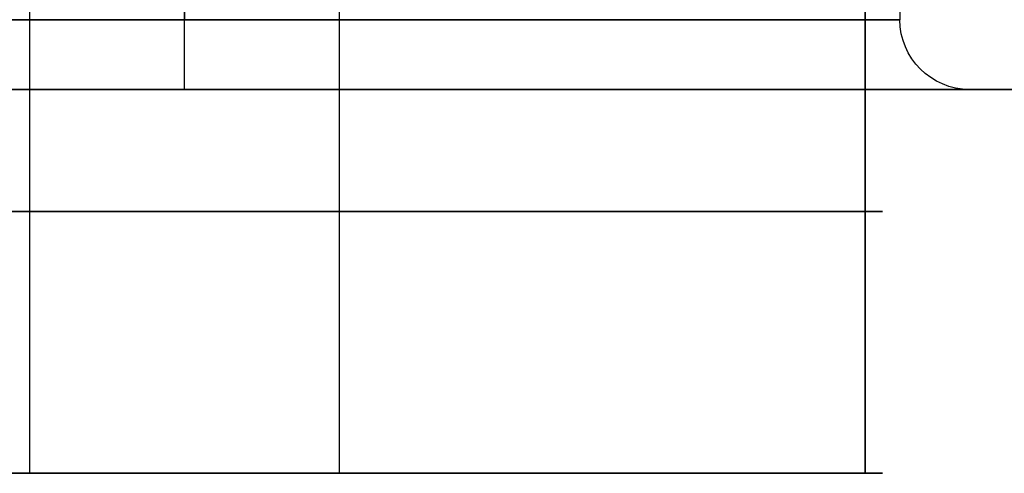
# Model space of a CAD drawing. Header units: millimetres. Extents: x -398 to 387, y -563 to 552.
# Tile 213 of 256: x 312 to 340, y -563 to -550. Entities that reach past the tile are written whole.
import ezdxf

# ---------------------------------------------------------------- set-up
doc = ezdxf.new("R2010")
doc.units = ezdxf.units.MM
doc.layers.add('Livello 01', color=7, linetype='Continuous')

# ---------------------------------------------------------------- blocks, each defined once
blk = doc.blocks.new('MMFTT08X23')
at = {"layer": 'Livello 01', "color": 254, "true_color": 0xcad1ee}
for p, q in [((-20, 15), (-20, 0)), ((20, 15), (20, 0)), ((-20, 0), (20, 0)), ((0, 0, -20), (0, 0, 20))]:
    blk.add_line(p, q, dxfattribs=at)
at = {"layer": 'Livello 01', "color": 254, "true_color": 0xcad1ee, "extrusion": (0, -1, 0)}
for start, end in [(90, 270), (270, 90)]:
    blk.add_arc((0, 0, -7.5), 20, start, end, dxfattribs=at)
at = {"layer": 'Livello 01', "color": 254, "true_color": 0xcad1ee, "extrusion": (0, 1, 0)}
for start, end in [(270, 90), (90, 270)]:
    blk.add_arc((0, 0), 20, start, end, dxfattribs=at)
at = {"layer": 'Livello 01', "color": 254, "true_color": 0xcad1ee}
for points in [[(0, 15, 20), (0, 0, 20)], [(0, 0, -20), (0, 15, -20)]]:
    blk.add_open_spline(points, degree=1, dxfattribs=at)

msp = doc.modelspace()

# ---------------------------------------------------------------- linework, layer by layer
at = {"layer": 'Livello 01', "color": 254, "true_color": 0xcad1ee}
for p, q in [((337.5, -548, -137.5), (337.5, -550, -137.5)), ((337.5, -548, 148.5), (337.5, -550, 148.5)), ((-393, -552, -169.5), (382, -552, -169.5)), ((-393, -552, 180.5), (382, -552, 180.5)), ((382, -552, 5.5), (312, -552, 5.5))]:
    msp.add_line(p, q, dxfattribs=at)
at = {"layer": 'Livello 01', "color": 254, "true_color": 0xcad1ee, "extrusion": (0, 1, 0)}
for centre, radius, start, end in [((-317, -137.5, -550), 20.5, 0, 90), ((-317, 148.5, -550), 20.5, 0, 90), ((-317, 148.5, -550), 20.5, 270, 0), ((-317, -137.5, -550), 20.5, 270, 0), ((-317, -137.5, -550), 20.5, 90, 180), ((-317, 148.5, -550), 20.5, 90, 180), ((-317, -137.5, -550), 20.5, 180, 270), ((-317, 148.5, -550), 20.5, 180, 270), ((-317, 148.5, -552), 22.5, 180, 0), ((-317, -137.5, -552), 22.5, 180, 0)]:
    msp.add_arc(centre, radius, start, end, dxfattribs=at)
at = {"layer": 'Livello 01', "color": 254, "true_color": 0xcad1ee, "extrusion": (1, 0, 0)}
for centre in [(-550, -115, 317), (-550, 171, 317)]:
    msp.add_arc(centre, 2, 180, 270, dxfattribs=at)
at = {"layer": 'Livello 01', "color": 254, "true_color": 0xcad1ee, "extrusion": (-1, 0, 0)}
for centre, start in [((550, 126, -317), 360), ((550, -160, -317), 0)]:
    msp.add_arc(centre, 2, start, 90, dxfattribs=at)
at = {"layer": 'Livello 01', "color": 254, "true_color": 0xcad1ee, "extrusion": (0, 0, -1)}
for centre in [(-339.5, -550, 137.5), (-339.5, -550, -148.5)]:
    msp.add_arc(centre, 2, 270, 0, dxfattribs=at)
at = {"layer": 'Livello 01', "color": 254, "true_color": 0xcad1ee, "extrusion": (0, -1, 0)}
for centre, start, end in [((317, -137.5, 552), 0, 180), ((317, 148.5, 552), 0, 180), ((317, 148.5, 552), 0, 180), ((317, 148.5, 552), 180, 0)]:
    msp.add_arc(centre, 22.5, start, end, dxfattribs=at)
at = {"layer": 'Livello 01', "color": 254, "true_color": 0xcad1ee}
for points in [[(317, -550, -158), (317, -548, -158)], [(317, -548, -117), (317, -550, -117)], [(317, -550, 128), (317, -548, 128)], [(317, -548, 169), (317, -550, 169)], [(382, -552, -164.5), (-393, -552, -164.5)], [(-393, -552, -174.5), (382, -552, -174.5)], [(382, -552, 175.5), (-393, -552, 175.5)], [(-393, -552, -164.5), (382, -552, -164.5)], [(382, -552, 185.5), (-393, -552, 185.5)], [(-393, -552, 175.5), (382, -552, 175.5)]]:
    msp.add_open_spline(points, degree=1, dxfattribs=at)

# ---------------------------------------------------------------- block references
at = {"layer": 'Livello 01', "extrusion": (-0.9751, 0, -0.221765), "rotation": 90}
msp.add_blockref('MMFTT08X23', (563, -204.376, -278.614), dxfattribs=at)
at = {"layer": 'Livello 01', "extrusion": (0.9751, 0, -0.221765), "rotation": 270}
msp.add_blockref('MMFTT08X23', (-563, 215.102, 276.175), dxfattribs=at)

doc.saveas('drawing.dxf')
